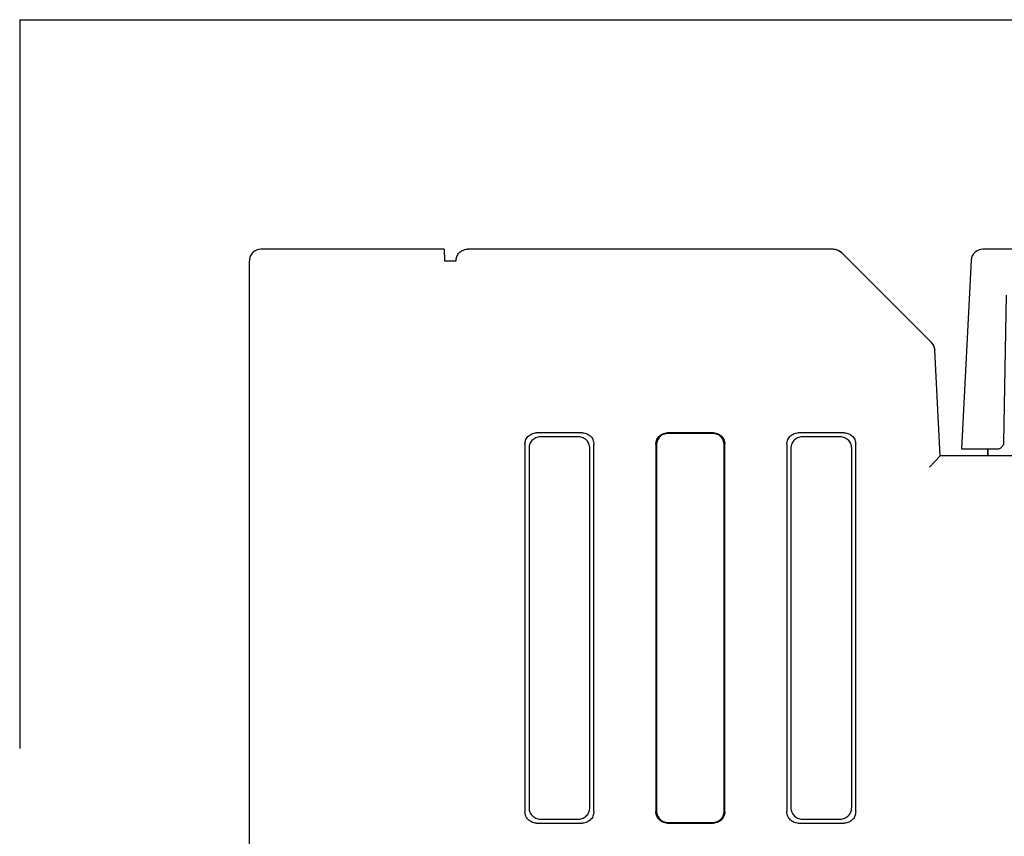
# Model space of a CAD drawing. Header units: millimetres. Extents: x 35 to 820, y -209 to 637.
# Tile 3 of 36: x 294 to 337, y -86 to -50. Entities that reach past the tile are written whole.
import ezdxf

# ---------------------------------------------------------------- set-up
doc = ezdxf.new("R2010")
doc.units = ezdxf.units.MM
doc.linetypes.add('PHANTOMX2', pattern=[127, 63.5, -12.7, 12.7, -12.7, 12.7, -12.7])
doc.layers.add('10', color=3, linetype='CONTINUOUS')
doc.layers.add('18', color=1, linetype='PHANTOMX2')

msp = doc.modelspace()

# ---------------------------------------------------------------- linework, layer by layer
at = {"layer": '10'}
for p, q in [((312.489, -60.426), (304.515, -60.426)), ((312.489, -60.426), (312.515, -60.926)), ((329.437, -60.426), (313.515, -60.426)), ((329.437, -60.426), (329.486, -60.429)), ((329.486, -60.429), (329.534, -60.436)), ((329.534, -60.436), (329.582, -60.448)), ((402.084, -60.426), (335.945, -60.426)), ((329.6, -60.454), (329.628, -60.464)), ((329.646, -60.473), (329.672, -60.485)), ((329.672, -60.485), (329.714, -60.51)), ((329.714, -60.51), (329.754, -60.54)), ((329.754, -60.54), (329.79, -60.573)), ((333.708, -64.491), (329.79, -60.573)), ((304.015, -168.583), (304.015, -60.926)), ((312.515, -60.926), (313.015, -60.926)), ((313.015, -60.926), (313.016, -60.9)), ((335.446, -60.9), (335.015, -69.126)), ((336.868, -68.832), (336.98, -62.426)), ((333.708, -64.491), (333.739, -64.525)), ((333.739, -64.525), (333.75, -64.539)), ((333.804, -64.626), (333.81, -64.638)), ((333.81, -64.638), (333.823, -64.671)), ((333.833, -64.702), (333.838, -64.719)), ((334.096, -69.426), (333.854, -64.818)), ((318.517, -68.426), (316.513, -68.426)), ((324.217, -68.426), (322.213, -68.426)), ((324.19, -68.453), (322.239, -68.453)), ((329.917, -68.426), (327.913, -68.426)), ((316.015, -68.925), (316.015, -84.928)), ((318.342, -68.601), (316.688, -68.601)), ((319.015, -84.928), (319.015, -68.925)), ((321.715, -68.925), (321.715, -84.928)), ((321.741, -68.951), (321.741, -84.902)), ((324.689, -84.902), (324.689, -68.951)), ((324.715, -84.928), (324.715, -68.925)), ((327.415, -68.925), (327.415, -84.928)), ((329.742, -68.601), (328.088, -68.601)), ((330.415, -84.928), (330.415, -68.925)), ((316.19, -69.1), (316.19, -84.753)), ((318.84, -84.753), (318.84, -69.1)), ((327.59, -69.1), (327.59, -84.753)), ((330.24, -84.753), (330.24, -69.1)), ((333.621, -69.926), (334.096, -69.426)), ((344.72, -69.426), (334.096, -69.426)), ((335.015, -69.126), (336.568, -69.126)), ((336.165, -69.426), (336.167, -69.126)), ((336.17, -69.126), (336.165, -69.426)), ((316.688, -85.251), (318.342, -85.251)), ((328.088, -85.251), (329.742, -85.251)), ((316.513, -85.426), (318.517, -85.426)), ((322.213, -85.426), (324.217, -85.426)), ((322.239, -85.4), (324.19, -85.4)), ((327.913, -85.426), (329.917, -85.426))]:
    msp.add_line(p, q, dxfattribs=at)
for points in [[(313.016, -60.9), (313.02, -60.86), (313.027, -60.82), (313.038, -60.779), (313.052, -60.739), (313.071, -60.698), (313.093, -60.658), (313.121, -60.619), (313.154, -60.581), (313.192, -60.545), (313.235, -60.513), (313.283, -60.484), (313.337, -60.46), (313.394, -60.441), (313.454, -60.43), (313.515, -60.426)], [(333.77, -64.567), (333.79, -64.598), (333.795, -64.609)], [(333.846, -64.753), (333.849, -64.77), (333.854, -64.818)], [(316.015, -68.925), (316.018, -68.872), (316.026, -68.821), (316.039, -68.77), (316.058, -68.721), (316.082, -68.675), (316.11, -68.631), (316.143, -68.591), (316.179, -68.554), (316.22, -68.521), (316.263, -68.493), (316.31, -68.47), (316.358, -68.451), (316.409, -68.437), (316.461, -68.429), (316.513, -68.426)], [(318.517, -68.426), (318.569, -68.429), (318.621, -68.437), (318.671, -68.451), (318.72, -68.47), (318.766, -68.493), (318.81, -68.521), (318.85, -68.554), (318.887, -68.591), (318.92, -68.631), (318.948, -68.675), (318.972, -68.721), (318.99, -68.77), (319.004, -68.821), (319.012, -68.872), (319.015, -68.925)], [(321.715, -68.925), (321.718, -68.872), (321.726, -68.821), (321.739, -68.77), (321.758, -68.721), (321.782, -68.675), (321.81, -68.631), (321.843, -68.591), (321.879, -68.554), (321.92, -68.521), (321.963, -68.493), (322.01, -68.47), (322.058, -68.451), (322.109, -68.437), (322.161, -68.429), (322.213, -68.426)], [(322.239, -68.453), (322.187, -68.455), (322.135, -68.464), (322.085, -68.477), (322.036, -68.496), (321.99, -68.519), (321.946, -68.548), (321.906, -68.58), (321.869, -68.617), (321.836, -68.658), (321.808, -68.701), (321.784, -68.748), (321.765, -68.796), (321.752, -68.847), (321.744, -68.898), (321.741, -68.951)], [(324.689, -68.951), (324.686, -68.898), (324.678, -68.847), (324.664, -68.796), (324.645, -68.748), (324.622, -68.701), (324.594, -68.658), (324.561, -68.617), (324.524, -68.58), (324.484, -68.548), (324.44, -68.519), (324.394, -68.496), (324.345, -68.477), (324.294, -68.464), (324.243, -68.455), (324.19, -68.453)], [(324.217, -68.426), (324.269, -68.429), (324.321, -68.437), (324.371, -68.451), (324.42, -68.47), (324.466, -68.493), (324.51, -68.521), (324.55, -68.554), (324.587, -68.591), (324.62, -68.631), (324.648, -68.675), (324.672, -68.721), (324.69, -68.77), (324.704, -68.821), (324.712, -68.872), (324.715, -68.925)], [(327.415, -68.925), (327.418, -68.872), (327.426, -68.821), (327.439, -68.77), (327.458, -68.721), (327.482, -68.675), (327.51, -68.631), (327.543, -68.591), (327.579, -68.554), (327.62, -68.521), (327.663, -68.493), (327.71, -68.47), (327.758, -68.451), (327.809, -68.437), (327.861, -68.429), (327.913, -68.426)], [(329.917, -68.426), (329.969, -68.429), (330.021, -68.437), (330.071, -68.451), (330.12, -68.47), (330.166, -68.493), (330.21, -68.521), (330.25, -68.554), (330.287, -68.591), (330.32, -68.631), (330.348, -68.675), (330.372, -68.721), (330.39, -68.77), (330.404, -68.821), (330.412, -68.872), (330.415, -68.925)], [(316.688, -68.601), (316.636, -68.604), (316.584, -68.612), (316.533, -68.626), (316.485, -68.645), (316.438, -68.668), (316.395, -68.696), (316.354, -68.729), (316.318, -68.766), (316.285, -68.806), (316.256, -68.85), (316.233, -68.896), (316.214, -68.945), (316.201, -68.996), (316.193, -69.047), (316.19, -69.1)], [(318.84, -69.1), (318.837, -69.047), (318.829, -68.996), (318.815, -68.945), (318.797, -68.896), (318.773, -68.85), (318.745, -68.806), (318.712, -68.766), (318.675, -68.729), (318.635, -68.696), (318.591, -68.668), (318.545, -68.645), (318.496, -68.626), (318.446, -68.612), (318.394, -68.604), (318.342, -68.601)], [(328.088, -68.601), (328.036, -68.604), (327.984, -68.612), (327.933, -68.626), (327.885, -68.645), (327.838, -68.668), (327.795, -68.696), (327.754, -68.729), (327.718, -68.766), (327.685, -68.806), (327.656, -68.85), (327.633, -68.896), (327.614, -68.945), (327.601, -68.996), (327.593, -69.047), (327.59, -69.1)], [(330.24, -69.1), (330.237, -69.047), (330.229, -68.996), (330.215, -68.945), (330.197, -68.896), (330.173, -68.85), (330.145, -68.806), (330.112, -68.766), (330.075, -68.729), (330.035, -68.696), (329.991, -68.668), (329.945, -68.645), (329.896, -68.626), (329.846, -68.612), (329.794, -68.604), (329.742, -68.601)], [(336.568, -69.126), (336.607, -69.124), (336.645, -69.116), (336.682, -69.104), (336.717, -69.087), (336.749, -69.066), (336.778, -69.041), (336.804, -69.012), (336.826, -68.98), (336.844, -68.945), (336.857, -68.908), (336.865, -68.87), (336.868, -68.832)], [(316.19, -84.753), (316.193, -84.806), (316.201, -84.857), (316.214, -84.908), (316.233, -84.956), (316.256, -85.003), (316.285, -85.047), (316.318, -85.087), (316.354, -85.124), (316.395, -85.156), (316.438, -85.185), (316.485, -85.208), (316.533, -85.227), (316.584, -85.241), (316.636, -85.249), (316.688, -85.251)], [(318.342, -85.251), (318.394, -85.249), (318.446, -85.241), (318.496, -85.227), (318.545, -85.208), (318.591, -85.185), (318.635, -85.156), (318.675, -85.124), (318.712, -85.087), (318.745, -85.047), (318.773, -85.003), (318.797, -84.956), (318.815, -84.908), (318.829, -84.857), (318.837, -84.806), (318.84, -84.753)], [(327.59, -84.753), (327.593, -84.806), (327.601, -84.857), (327.614, -84.908), (327.633, -84.956), (327.656, -85.003), (327.685, -85.047), (327.718, -85.087), (327.754, -85.124), (327.795, -85.156), (327.838, -85.185), (327.885, -85.208), (327.933, -85.227), (327.984, -85.241), (328.036, -85.249), (328.088, -85.251)], [(329.742, -85.251), (329.794, -85.249), (329.846, -85.241), (329.896, -85.227), (329.945, -85.208), (329.991, -85.185), (330.035, -85.156), (330.075, -85.124), (330.112, -85.087), (330.145, -85.047), (330.173, -85.003), (330.197, -84.956), (330.215, -84.908), (330.229, -84.857), (330.237, -84.806), (330.24, -84.753)], [(316.513, -85.426), (316.461, -85.424), (316.409, -85.416), (316.358, -85.402), (316.31, -85.383), (316.263, -85.36), (316.22, -85.331), (316.179, -85.299), (316.143, -85.262), (316.11, -85.222), (316.082, -85.178), (316.058, -85.131), (316.039, -85.083), (316.026, -85.032), (316.018, -84.981), (316.015, -84.928)], [(319.015, -84.928), (319.012, -84.981), (319.004, -85.032), (318.99, -85.083), (318.972, -85.131), (318.948, -85.178), (318.92, -85.222), (318.887, -85.262), (318.85, -85.299), (318.81, -85.331), (318.766, -85.36), (318.72, -85.383), (318.671, -85.402), (318.621, -85.416), (318.569, -85.424), (318.517, -85.426)], [(322.213, -85.426), (322.161, -85.424), (322.109, -85.416), (322.058, -85.402), (322.01, -85.383), (321.963, -85.36), (321.92, -85.331), (321.879, -85.299), (321.843, -85.262), (321.81, -85.222), (321.782, -85.178), (321.758, -85.131), (321.739, -85.083), (321.726, -85.032), (321.718, -84.981), (321.715, -84.928)], [(321.741, -84.902), (321.744, -84.954), (321.752, -85.006), (321.765, -85.057), (321.784, -85.105), (321.808, -85.152), (321.836, -85.195), (321.869, -85.236), (321.906, -85.272), (321.946, -85.305), (321.99, -85.333), (322.036, -85.357), (322.085, -85.376), (322.135, -85.389), (322.187, -85.397), (322.239, -85.4)], [(324.19, -85.4), (324.243, -85.397), (324.294, -85.389), (324.345, -85.376), (324.394, -85.357), (324.44, -85.333), (324.484, -85.305), (324.524, -85.272), (324.561, -85.236), (324.594, -85.195), (324.622, -85.152), (324.645, -85.105), (324.664, -85.057), (324.678, -85.006), (324.686, -84.954), (324.689, -84.902)], [(324.715, -84.928), (324.712, -84.981), (324.704, -85.032), (324.69, -85.083), (324.672, -85.131), (324.648, -85.178), (324.62, -85.222), (324.587, -85.262), (324.55, -85.299), (324.51, -85.331), (324.466, -85.36), (324.42, -85.383), (324.371, -85.402), (324.321, -85.416), (324.269, -85.424), (324.217, -85.426)], [(327.913, -85.426), (327.861, -85.424), (327.809, -85.416), (327.758, -85.402), (327.71, -85.383), (327.663, -85.36), (327.62, -85.331), (327.579, -85.299), (327.543, -85.262), (327.51, -85.222), (327.482, -85.178), (327.458, -85.131), (327.439, -85.083), (327.426, -85.032), (327.418, -84.981), (327.415, -84.928)], [(330.415, -84.928), (330.412, -84.981), (330.404, -85.032), (330.39, -85.083), (330.372, -85.131), (330.348, -85.178), (330.32, -85.222), (330.287, -85.262), (330.25, -85.299), (330.21, -85.331), (330.166, -85.36), (330.12, -85.383), (330.071, -85.402), (330.021, -85.416), (329.969, -85.424), (329.917, -85.426)]]:
    msp.add_lwpolyline(points, dxfattribs=at)
for centre, start, end in [((304.515, -60.926), 90, 180), ((329.437, -60.926), 45, 90), ((335.945, -60.926), 90, 177), ((333.355, -64.844), 3, 45)]:
    msp.add_arc(centre, 0.5, start, end, dxfattribs=at)
at = {"layer": '18', "ltscale": 0.5}
msp.add_line((294.015, -50.426), (294.015, -205.426), dxfattribs=at)
at = {"layer": '18'}
msp.add_line((294.015, -50.426), (422.015, -50.426), dxfattribs=at)

doc.saveas('drawing.dxf')
